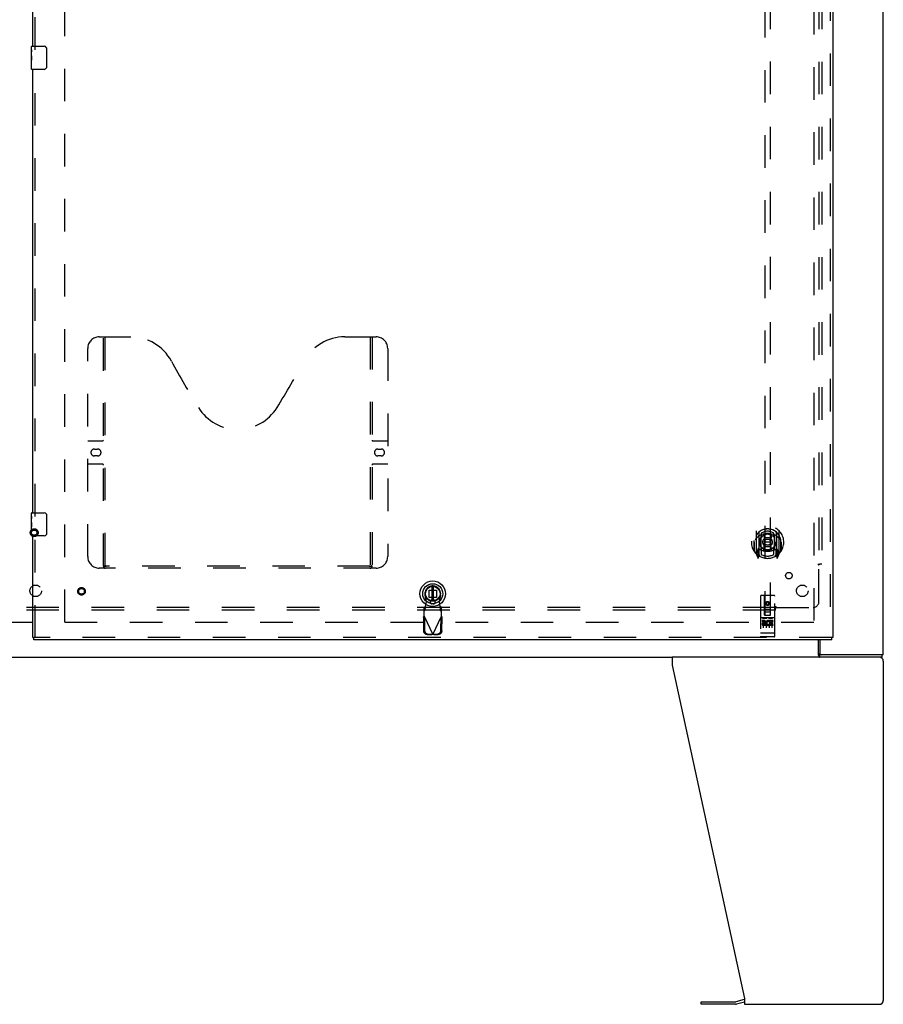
# Model space of a CAD drawing. Header units: inches. Extents: x 0 to 256, y 0 to 166.
# Tile 5 of 30: x 79 to 117, y 39 to 81. Entities that reach past the tile are written whole.
import ezdxf

# ---------------------------------------------------------------- set-up
doc = ezdxf.new("R2010")
doc.units = ezdxf.units.IN
doc.header["$LTSCALE"] = 14.074305
doc.header["$MEASUREMENT"] = 0
doc.linetypes.add('HIDDEN', pattern=[0.2, 0.1, -0.1])
doc.layers.get('0').update_dxf_attribs({"linetype": 'CONTINUOUS'})
for name, color, linetype in [('DEFAULT_2', 8, 'HIDDEN'), ('MAIN_OR_RIGHT_DOOR_ASSEMBLY', 7, 'CONTINUOUS'), ('SUBPANEL', 7, 'CONTINUOUS')]:
    doc.layers.add(name, color=color, linetype=linetype)

msp = doc.modelspace()

# ---------------------------------------------------------------- linework, layer by layer
at = {"color": 3, "linetype": 'Continuous'}
for p, q in [((116.538, 53.682), (116.538, 125.474)), ((78.476, 55.093), (79.788, 55.093)), ((113.789, 54.328), (113.789, 53.745)), ((116.538, 53.682), (113.781, 53.682)), ((113.766, 53.578), (107.415, 53.578)), ((107.415, 53.578), (107.415, 53.238)), ((107.415, 53.238), (110.538, 38.827)), ((116.538, 53.412), (116.538, 38.745)), ((110.521, 38.781), (110.172, 38.687)), ((110.538, 38.827), (110.538, 38.578)), ((108.67, 38.685), (110.156, 38.685)), ((110.538, 38.578), (116.372, 38.578))]:
    msp.add_line(p, q, dxfattribs=at)
at = {"color": 7, "linetype": 'Continuous'}
for p, q in [((79.788, 55.078), (78.476, 55.078)), ((113.736, 53.675), (113.736, 54.328)), ((113.781, 53.682), (113.781, 53.578)), ((116.486, 53.578), (116.486, 53.682)), ((52.662, 53.578), (107.415, 53.578)), ((116.486, 53.578), (113.766, 53.578)), ((108.67, 38.581), (108.67, 38.685)), ((110.156, 38.581), (108.67, 38.581)), ((110.538, 38.678), (110.199, 38.587))]:
    msp.add_line(p, q, dxfattribs=at)
at = {"color": 3, "linetype": 'Continuous'}
msp.add_lwpolyline([(113.736, 53.738), (113.738, 53.738), (113.74, 53.737), (113.743, 53.736), (113.745, 53.735), (113.747, 53.733), (113.749, 53.731), (113.751, 53.729), (113.753, 53.727), (113.755, 53.724), (113.756, 53.722), (113.758, 53.719), (113.759, 53.716), (113.761, 53.713), (113.762, 53.71), (113.763, 53.706), (113.765, 53.703), (113.766, 53.7), (113.767, 53.697), (113.768, 53.695), (113.769, 53.692), (113.771, 53.69), (113.772, 53.688), (113.774, 53.686), (113.775, 53.685), (113.777, 53.684), (113.778, 53.683), (113.78, 53.683), (113.781, 53.682)], dxfattribs=at)
at = {"color": 7, "linetype": 'Continuous'}
for points in [[(113.736, 53.675), (113.737, 53.673), (113.739, 53.67), (113.74, 53.666), (113.742, 53.662), (113.743, 53.657), (113.745, 53.652), (113.746, 53.646), (113.747, 53.641)], [(113.747, 53.641), (113.75, 53.63), (113.751, 53.625), (113.752, 53.619), (113.754, 53.614), (113.755, 53.608), (113.757, 53.604), (113.758, 53.599), (113.76, 53.595), (113.762, 53.592), (113.764, 53.588), (113.766, 53.586), (113.769, 53.583), (113.771, 53.581), (113.774, 53.58), (113.776, 53.579), (113.779, 53.579), (113.781, 53.578)]]:
    msp.add_lwpolyline(points, dxfattribs=at)
at = {"color": 3, "linetype": 'Continuous'}
for centre, radius, start, end in [((113.851, 53.745), 0.0625, 180, 270), ((116.372, 53.412), 0.167, 0, 90), ((110.564, 38.62), 0.167, 98.961, 105), ((116.372, 38.745), 0.167, 270, 360), ((110.156, 38.748), 0.0625, 270, 285)]:
    msp.add_arc(centre, radius, start, end, dxfattribs=at)
at = {"color": 7, "linetype": 'Continuous'}
msp.add_arc((110.156, 38.748), 0.167, 270, 285, dxfattribs=at)
at = {"layer": 'DEFAULT_2', "color": 8, "linetype": 'HIDDEN'}
for p, q in [((81.163, 124.063), (81.163, 55.093)), ((113.538, 124.13), (113.538, 55.026)), ((113.538, 55.078), (81.059, 55.078))]:
    msp.add_line(p, q, dxfattribs=at)
for radius in [0.169, 0.124, 0.114]:
    msp.add_circle((79.847, 58.968), radius, dxfattribs=at)
at = {"layer": 'MAIN_OR_RIGHT_DOOR_ASSEMBLY', "color": 8, "linetype": 'HIDDEN'}
for p, q in [((114.247, 124.724), (114.247, 54.432)), ((79.892, 79.84), (79.892, 99.317)), ((111.413, 87.408), (111.413, 55.406)), ((111.663, 55.406), (111.663, 87.408)), ((79.892, 59.673), (79.892, 79.15)), ((82.662, 67.432), (84.017, 67.432)), ((82.837, 57.522), (82.837, 67.432)), ((82.917, 57.552), (82.917, 67.432)), ((93.267, 67.432), (94.622, 67.432)), ((94.367, 67.432), (94.367, 57.552)), ((94.447, 67.432), (94.447, 57.522)), ((82.162, 57.932), (82.162, 66.932)), ((95.122, 66.932), (95.122, 57.932)), ((82.162, 62.932), (82.797, 62.932)), ((82.449, 62.582), (82.586, 62.582)), ((94.487, 62.932), (95.122, 62.932)), ((94.699, 62.582), (94.836, 62.582)), ((82.586, 62.282), (82.449, 62.282)), ((94.836, 62.282), (94.699, 62.282)), ((82.797, 61.932), (82.162, 61.932)), ((95.122, 61.932), (94.487, 61.932)), ((79.892, 54.432), (79.892, 58.983)), ((111.038, 59.034), (111.038, 58.066)), ((111.156, 58.98), (111.156, 57.964)), ((111.163, 58.98), (111.163, 57.977)), ((111.256, 58.232), (111.256, 58.863)), ((111.263, 58.94), (111.263, 58.838)), ((111.376, 58.889), (111.406, 58.55)), ((111.701, 58.889), (111.671, 58.55)), ((111.813, 58.838), (111.813, 58.94)), ((111.821, 58.863), (111.821, 58.232)), ((111.913, 58.98), (111.913, 57.977)), ((111.921, 58.98), (111.921, 57.964)), ((112.038, 58.066), (112.038, 59.034)), ((110.956, 58.55), (110.971, 58.55)), ((110.956, 58.55), (110.956, 58.162)), ((110.963, 58.622), (110.964, 58.624)), ((110.963, 58.164), (110.963, 58.622)), ((111.375, 58.206), (111.406, 58.55)), ((111.671, 58.55), (111.406, 58.55)), ((111.701, 58.206), (111.671, 58.55)), ((112.121, 58.55), (112.106, 58.55)), ((112.113, 58.622), (112.113, 58.624)), ((112.113, 58.164), (112.113, 58.622)), ((112.121, 58.55), (112.121, 58.162)), ((111.043, 58.056), (111.113, 57.88)), ((111.156, 58.221), (111.096, 58.221)), ((111.096, 58.221), (111.096, 58.071)), ((111.096, 58.071), (111.156, 58.071)), ((111.134, 58.149), (111.104, 58.104)), ((111.108, 58.096), (111.163, 58.096)), ((111.134, 57.985), (111.139, 57.982)), ((111.142, 57.883), (111.156, 57.964)), ((111.233, 57.927), (111.163, 58.036)), ((111.166, 58.209), (111.166, 58.002)), ((111.256, 58.222), (111.183, 58.222)), ((111.252, 58.229), (111.186, 58.229)), ((111.263, 58.276), (111.263, 58.024)), ((111.813, 58.024), (111.813, 58.276)), ((111.893, 58.222), (111.821, 58.222)), ((111.891, 58.229), (111.825, 58.229)), ((111.913, 58.036), (111.843, 57.927)), ((111.911, 58.002), (111.911, 58.209)), ((111.913, 58.096), (111.968, 58.096)), ((111.981, 58.221), (111.921, 58.221)), ((111.921, 58.071), (111.981, 58.071)), ((111.921, 57.964), (111.935, 57.883)), ((111.942, 57.985), (111.942, 57.985)), ((111.942, 57.985), (111.942, 57.985)), ((111.942, 57.985), (111.942, 57.985)), ((111.973, 58.104), (111.943, 58.149)), ((111.964, 57.88), (112.034, 58.056)), ((111.981, 58.071), (111.981, 58.221)), ((94.364, 57.512), (82.921, 57.512)), ((94.622, 57.432), (82.662, 57.432)), ((96.793, 55.975), (96.74, 56.269)), ((96.91, 56.488), (97.228, 56.488)), ((96.91, 56.17), (96.91, 56.488)), ((97.228, 56.488), (97.228, 56.17)), ((97.398, 56.269), (97.345, 55.975)), ((111.226, 56.216), (111.226, 54.491)), ((111.821, 56.246), (111.256, 56.246)), ((111.412, 55.406), (111.408, 56.216)), ((111.665, 55.406), (111.668, 56.216)), ((111.851, 54.491), (111.851, 56.216)), ((96.741, 55.774), (96.695, 55.732)), ((96.741, 55.619), (96.741, 55.774)), ((96.756, 55.778), (96.793, 55.975)), ((97.228, 56.17), (96.91, 56.17)), ((97.093, 56.061), (97.045, 56.061)), ((97.093, 55.888), (97.045, 55.888)), ((97.345, 55.975), (97.382, 55.778)), ((97.443, 55.732), (97.397, 55.774)), ((97.397, 55.774), (97.397, 55.619)), ((111.538, 55.978), (111.476, 55.942)), ((111.476, 55.942), (111.486, 55.937)), ((111.476, 55.942), (111.476, 55.87)), ((111.476, 55.87), (111.486, 55.876)), ((111.476, 55.87), (111.538, 55.834)), ((111.538, 55.967), (111.486, 55.937)), ((111.486, 55.937), (111.486, 55.876)), ((111.486, 55.876), (111.538, 55.846)), ((111.601, 55.942), (111.538, 55.978)), ((111.538, 55.978), (111.538, 55.967)), ((111.591, 55.937), (111.538, 55.967)), ((111.538, 55.846), (111.591, 55.876)), ((111.538, 55.834), (111.601, 55.87)), ((111.538, 55.834), (111.538, 55.846)), ((111.601, 55.942), (111.591, 55.937)), ((111.591, 55.876), (111.591, 55.937)), ((111.601, 55.87), (111.591, 55.876)), ((111.601, 55.87), (111.601, 55.942)), ((96.695, 55.359), (96.695, 55.732)), ((96.695, 55.577), (96.741, 55.619)), ((96.695, 55.359), (97.069, 54.571)), ((97.069, 54.571), (97.443, 55.359)), ((97.397, 55.619), (97.443, 55.577)), ((97.443, 55.359), (97.443, 55.732)), ((111.411, 55.656), (111.666, 55.656)), ((111.412, 55.406), (111.413, 55.406)), ((111.413, 55.406), (111.663, 55.406)), ((111.623, 55.531), (111.453, 55.531)), ((111.663, 55.406), (111.665, 55.406)), ((96.667, 55.31), (96.708, 55.33)), ((96.667, 55.31), (96.677, 54.72)), ((96.708, 55.33), (96.719, 54.74)), ((97.42, 54.74), (97.43, 55.33)), ((97.43, 55.33), (97.471, 55.31)), ((97.461, 54.72), (97.471, 55.31)), ((111.821, 55.289), (111.256, 55.289)), ((111.394, 55.167), (111.301, 55.167)), ((111.301, 55.167), (111.301, 55.124)), ((111.394, 55.124), (111.301, 55.124)), ((111.327, 55.273), (111.499, 55.273)), ((111.351, 55.158), (111.351, 54.852)), ((111.398, 55.081), (111.352, 55.081)), ((111.394, 55.04), (111.365, 55.04)), ((111.458, 54.996), (111.365, 54.996)), ((111.458, 54.954), (111.365, 54.954)), ((111.458, 54.996), (111.458, 54.954)), ((111.476, 55.158), (111.476, 54.852)), ((111.577, 55.273), (111.749, 55.273)), ((111.59, 55.002), (111.607, 54.963)), ((111.601, 55.158), (111.601, 54.852)), ((111.614, 55.131), (111.601, 55.113)), ((111.611, 55.156), (111.614, 55.155)), ((111.77, 55.167), (111.614, 55.167)), ((111.614, 55.167), (111.614, 55.155)), ((111.614, 55.131), (111.614, 54.954)), ((111.77, 54.954), (111.614, 54.954)), ((111.77, 55.124), (111.657, 55.124)), ((111.657, 55.124), (111.657, 55.081)), ((111.749, 55.081), (111.657, 55.081)), ((111.749, 55.039), (111.657, 55.039)), ((111.657, 55.039), (111.657, 54.996)), ((111.77, 54.996), (111.657, 54.996)), ((111.726, 55.158), (111.726, 54.852)), ((111.749, 55.081), (111.749, 55.039)), ((111.77, 55.167), (111.77, 55.124)), ((111.77, 54.996), (111.77, 54.954)), ((96.831, 54.561), (97.024, 54.558)), ((96.873, 54.581), (97.066, 54.578)), ((97.066, 54.578), (97.024, 54.558)), ((97.069, 54.571), (97.046, 54.564)), ((97.084, 54.567), (97.069, 54.571)), ((97.072, 54.578), (97.265, 54.581)), ((97.114, 54.558), (97.072, 54.578)), ((97.099, 54.562), (97.084, 54.567)), ((97.114, 54.558), (97.099, 54.562)), ((97.114, 54.558), (97.307, 54.561)), ((111.243, 54.62), (111.242, 54.62)), ((111.244, 54.62), (111.243, 54.62)), ((111.245, 54.619), (111.244, 54.62)), ((111.246, 54.619), (111.245, 54.619)), ((111.247, 54.619), (111.246, 54.619)), ((111.246, 54.619), (111.246, 54.619)), ((111.249, 54.619), (111.248, 54.619)), ((111.25, 54.619), (111.249, 54.619)), ((111.251, 54.619), (111.25, 54.619)), ((111.252, 54.619), (111.251, 54.619)), ((111.253, 54.619), (111.252, 54.619)), ((111.252, 54.619), (111.252, 54.619)), ((111.254, 54.619), (111.253, 54.619)), ((111.255, 54.619), (111.254, 54.619)), ((111.256, 54.619), (111.255, 54.619)), ((111.821, 54.619), (111.256, 54.619)), ((111.821, 54.619), (111.822, 54.619)), ((111.822, 54.619), (111.823, 54.619)), ((111.823, 54.619), (111.824, 54.619)), ((111.824, 54.619), (111.825, 54.619)), ((111.825, 54.619), (111.826, 54.619)), ((111.825, 54.619), (111.825, 54.619)), ((111.826, 54.619), (111.827, 54.619)), ((111.827, 54.619), (111.828, 54.619)), ((111.828, 54.619), (111.829, 54.619)), ((111.829, 54.619), (111.83, 54.619)), ((111.83, 54.619), (111.831, 54.619)), ((111.83, 54.619), (111.83, 54.619)), ((111.831, 54.619), (111.832, 54.619)), ((111.832, 54.619), (111.833, 54.62)), ((111.833, 54.62), (111.834, 54.62)), ((111.833, 54.62), (111.833, 54.62)), ((111.834, 54.62), (111.835, 54.62)), ((114.309, 54.432), (79.83, 54.432)), ((111.821, 54.461), (111.256, 54.461))]:
    msp.add_line(p, q, dxfattribs=at)
at = {"layer": 'MAIN_OR_RIGHT_DOOR_ASSEMBLY', "color": 3, "linetype": 'Continuous'}
for p, q in [((114.351, 124.724), (114.351, 54.432)), ((79.788, 79.995), (79.788, 99.162)), ((79.788, 59.828), (79.788, 78.995)), ((79.788, 54.432), (79.788, 58.828)), ((114.309, 54.328), (79.83, 54.328))]:
    msp.add_line(p, q, dxfattribs=at)
at = {"layer": 'MAIN_OR_RIGHT_DOOR_ASSEMBLY', "color": 7, "linetype": 'Continuous'}
for p, q in [((79.728, 79.834), (79.728, 79.98)), ((79.728, 79.577), (79.728, 79.834)), ((79.734, 79.778), (79.728, 79.778)), ((79.728, 79.61), (79.735, 79.61)), ((79.735, 79.61), (79.735, 79.747)), ((79.743, 79.995), (80.283, 79.995)), ((80.383, 79.895), (80.383, 79.095)), ((79.728, 79.01), (79.728, 79.574)), ((79.73, 79.547), (79.728, 79.547)), ((79.728, 79.416), (79.734, 79.416)), ((79.728, 79.38), (79.735, 79.38)), ((79.728, 79.317), (79.735, 79.317)), ((79.735, 79.149), (79.735, 79.38)), ((79.728, 79.149), (79.735, 79.149)), ((80.283, 78.995), (79.743, 78.995)), ((79.728, 59.668), (79.728, 59.813)), ((79.728, 59.41), (79.728, 59.667)), ((79.734, 59.611), (79.728, 59.611)), ((79.743, 59.828), (80.283, 59.828)), ((80.383, 59.728), (80.383, 58.928)), ((79.728, 59.444), (79.735, 59.444)), ((79.728, 58.843), (79.728, 59.407)), ((79.73, 59.381), (79.728, 59.381)), ((79.728, 59.249), (79.734, 59.249)), ((79.728, 59.213), (79.735, 59.213)), ((79.735, 59.444), (79.735, 59.58)), ((79.735, 58.983), (79.735, 59.213)), ((79.728, 59.15), (79.735, 59.15)), ((79.728, 58.983), (79.735, 58.983)), ((80.283, 58.828), (79.743, 58.828)), ((97.03, 56.641), (97.03, 56.017)), ((97.108, 56.017), (97.108, 56.641)), ((79.788, 54.432), (79.83, 54.432)), ((79.83, 54.328), (79.83, 54.432)), ((114.351, 54.432), (114.309, 54.432)), ((114.309, 54.328), (114.309, 54.432))]:
    msp.add_line(p, q, dxfattribs=at)
for points in [[(79.728, 79.834), (79.728, 79.831), (79.729, 79.826), (79.729, 79.821), (79.731, 79.807)], [(79.731, 79.807), (79.732, 79.8), (79.733, 79.792), (79.734, 79.783)], [(79.734, 79.783), (79.734, 79.774), (79.735, 79.765), (79.735, 79.756), (79.735, 79.747)], [(80.377, 79.931), (80.379, 79.926), (80.38, 79.92), (80.382, 79.914), (80.382, 79.908), (80.383, 79.901), (80.383, 79.895)], [(79.728, 79.577), (79.729, 79.568), (79.729, 79.559), (79.73, 79.549)], [(79.73, 79.549), (79.733, 79.516), (79.733, 79.504), (79.734, 79.491), (79.735, 79.479), (79.735, 79.466), (79.735, 79.453), (79.735, 79.44), (79.735, 79.427), (79.734, 79.415), (79.733, 79.403), (79.733, 79.391)], [(80.383, 79.095), (80.383, 79.089), (80.382, 79.083), (80.382, 79.076), (80.38, 79.07), (80.379, 79.065), (80.377, 79.059)], [(79.728, 59.668), (79.728, 59.664), (79.729, 59.659), (79.729, 59.654), (79.731, 59.641)], [(79.731, 59.641), (79.732, 59.633), (79.733, 59.625), (79.734, 59.617)], [(79.734, 59.617), (79.734, 59.608), (79.735, 59.599), (79.735, 59.589), (79.735, 59.58)], [(80.377, 59.765), (80.379, 59.759), (80.38, 59.753), (80.382, 59.747), (80.382, 59.741), (80.383, 59.735), (80.383, 59.728)], [(79.728, 59.41), (79.729, 59.402), (79.729, 59.393), (79.73, 59.383)], [(79.73, 59.383), (79.733, 59.349), (79.733, 59.337), (79.734, 59.325), (79.735, 59.312), (79.735, 59.299), (79.735, 59.286), (79.735, 59.274), (79.735, 59.261), (79.734, 59.248), (79.733, 59.236), (79.733, 59.224)], [(80.383, 58.928), (80.383, 58.922), (80.382, 58.916), (80.382, 58.91), (80.38, 58.904), (80.379, 58.898), (80.377, 58.892)]]:
    msp.add_lwpolyline(points, dxfattribs=at)
at = {"layer": 'MAIN_OR_RIGHT_DOOR_ASSEMBLY', "color": 8, "linetype": 'HIDDEN'}
for points in [[(111.084, 58.765), (111.083, 58.764), (111.081, 58.762), (111.079, 58.761), (111.078, 58.759), (111.076, 58.758), (111.075, 58.756), (111.073, 58.755), (111.071, 58.753), (111.069, 58.751), (111.068, 58.749), (111.066, 58.747), (111.064, 58.745), (111.062, 58.743), (111.06, 58.741), (111.058, 58.739), (111.056, 58.736), (111.054, 58.734), (111.052, 58.731), (111.05, 58.729), (111.048, 58.726), (111.045, 58.723), (111.043, 58.72), (111.041, 58.717), (111.039, 58.714), (111.036, 58.711), (111.034, 58.707), (111.031, 58.703), (111.029, 58.7), (111.026, 58.696), (111.023, 58.692), (111.021, 58.688), (111.018, 58.683), (111.015, 58.678), (111.012, 58.674), (111.009, 58.669), (111.006, 58.663)], [(111.35, 58.907), (111.356, 58.908), (111.361, 58.91), (111.367, 58.911), (111.372, 58.912), (111.377, 58.914), (111.383, 58.915), (111.388, 58.916), (111.394, 58.917), (111.399, 58.918), (111.405, 58.92), (111.41, 58.921), (111.416, 58.922), (111.421, 58.923), (111.427, 58.923), (111.432, 58.924), (111.438, 58.925), (111.443, 58.926), (111.449, 58.927), (111.455, 58.927), (111.46, 58.928), (111.466, 58.929), (111.471, 58.929), (111.477, 58.93), (111.482, 58.93), (111.488, 58.931), (111.494, 58.931), (111.499, 58.931), (111.505, 58.932), (111.51, 58.932), (111.516, 58.932), (111.522, 58.932), (111.527, 58.932), (111.533, 58.932), (111.538, 58.932), (111.544, 58.932), (111.55, 58.932), (111.555, 58.932), (111.561, 58.932), (111.566, 58.932), (111.572, 58.932), (111.577, 58.931), (111.583, 58.931), (111.589, 58.931), (111.594, 58.93), (111.6, 58.93), (111.605, 58.929), (111.611, 58.929), (111.617, 58.928), (111.622, 58.927), (111.628, 58.927), (111.633, 58.926), (111.639, 58.925), (111.644, 58.924), (111.65, 58.923), (111.655, 58.923), (111.661, 58.922), (111.666, 58.921), (111.672, 58.92), (111.677, 58.918), (111.683, 58.917), (111.688, 58.916), (111.694, 58.915), (111.699, 58.914), (111.705, 58.912), (111.71, 58.911), (111.715, 58.91), (111.721, 58.908), (111.726, 58.907)], [(112.071, 58.663), (112.068, 58.669), (112.065, 58.674), (112.062, 58.678), (112.059, 58.683), (112.056, 58.687), (112.053, 58.692), (112.051, 58.696), (112.048, 58.7), (112.045, 58.703), (112.043, 58.707), (112.041, 58.71), (112.038, 58.714), (112.036, 58.717), (112.034, 58.72), (112.031, 58.723), (112.029, 58.726), (112.027, 58.729), (112.025, 58.731), (112.023, 58.734), (112.021, 58.736), (112.019, 58.739), (112.017, 58.741), (112.015, 58.743), (112.013, 58.745), (112.011, 58.747), (112.009, 58.749), (112.007, 58.751), (112.006, 58.753), (112.004, 58.755), (112.002, 58.756), (112, 58.758), (111.999, 58.759), (111.997, 58.761), (111.996, 58.762), (111.994, 58.764), (111.993, 58.765)], [(82.827, 57.552), (82.843, 57.542), (82.859, 57.532), (82.875, 57.524), (82.891, 57.518), (82.906, 57.514), (82.921, 57.512)], [(94.364, 57.512), (94.379, 57.514), (94.394, 57.518), (94.409, 57.524), (94.425, 57.532), (94.441, 57.542), (94.457, 57.552)], [(96.741, 55.619), (96.742, 55.622), (96.743, 55.628), (96.744, 55.634), (96.745, 55.642), (96.746, 55.652), (96.747, 55.662), (96.748, 55.674), (96.749, 55.687), (96.75, 55.701), (96.751, 55.715), (96.752, 55.73), (96.754, 55.746), (96.756, 55.778)], [(96.756, 55.778), (96.753, 55.777), (96.751, 55.776), (96.748, 55.775), (96.746, 55.775), (96.743, 55.774), (96.741, 55.774)], [(97.397, 55.774), (97.395, 55.774), (97.392, 55.775), (97.39, 55.775), (97.387, 55.776), (97.385, 55.777), (97.382, 55.778)], [(97.382, 55.778), (97.384, 55.762), (97.386, 55.73)], [(96.667, 55.31), (96.671, 55.318), (96.676, 55.326), (96.681, 55.334)], [(96.681, 55.334), (96.69, 55.35), (96.695, 55.359)], [(97.386, 55.73), (97.387, 55.715), (97.388, 55.701), (97.389, 55.687), (97.39, 55.674), (97.391, 55.662), (97.392, 55.652), (97.393, 55.642), (97.394, 55.634), (97.395, 55.628), (97.396, 55.622), (97.397, 55.619)], [(97.443, 55.359), (97.453, 55.342), (97.457, 55.334), (97.462, 55.326), (97.467, 55.318), (97.471, 55.31)], [(111.321, 55.272), (111.321, 55.272), (111.321, 55.272), (111.321, 55.272), (111.321, 55.272), (111.321, 55.272), (111.321, 55.272), (111.321, 55.272), (111.322, 55.272), (111.322, 55.272), (111.322, 55.272), (111.322, 55.272), (111.322, 55.272), (111.322, 55.272), (111.322, 55.272), (111.322, 55.272), (111.322, 55.272), (111.323, 55.272), (111.323, 55.272), (111.323, 55.272), (111.323, 55.272), (111.323, 55.273), (111.323, 55.273), (111.323, 55.273), (111.324, 55.273), (111.324, 55.273), (111.324, 55.273), (111.324, 55.273), (111.324, 55.273), (111.324, 55.273), (111.324, 55.273), (111.325, 55.273), (111.325, 55.273), (111.325, 55.273), (111.325, 55.273), (111.325, 55.273), (111.325, 55.273), (111.326, 55.273), (111.326, 55.273), (111.326, 55.273), (111.326, 55.273), (111.326, 55.273), (111.327, 55.273), (111.327, 55.273), (111.327, 55.273), (111.327, 55.273)], [(111.499, 55.273), (111.499, 55.273), (111.5, 55.273), (111.5, 55.273), (111.5, 55.273), (111.5, 55.273), (111.5, 55.273), (111.501, 55.273), (111.501, 55.273), (111.501, 55.273), (111.501, 55.273), (111.501, 55.273), (111.502, 55.273), (111.502, 55.273), (111.502, 55.273), (111.502, 55.273), (111.502, 55.273), (111.502, 55.273), (111.503, 55.273), (111.503, 55.273), (111.503, 55.273), (111.503, 55.273), (111.503, 55.273), (111.503, 55.273), (111.503, 55.273), (111.504, 55.273), (111.504, 55.272), (111.504, 55.272), (111.504, 55.272), (111.504, 55.272), (111.504, 55.272), (111.504, 55.272), (111.504, 55.272), (111.505, 55.272), (111.505, 55.272), (111.505, 55.272), (111.505, 55.272), (111.505, 55.272), (111.505, 55.272), (111.505, 55.272), (111.505, 55.272), (111.505, 55.272), (111.505, 55.272), (111.506, 55.272), (111.506, 55.272), (111.506, 55.272), (111.506, 55.272)], [(111.571, 55.272), (111.571, 55.272), (111.571, 55.272), (111.571, 55.272), (111.571, 55.272), (111.571, 55.272), (111.571, 55.272), (111.571, 55.272), (111.572, 55.272), (111.572, 55.272), (111.572, 55.272), (111.572, 55.272), (111.572, 55.272), (111.572, 55.272), (111.572, 55.272), (111.572, 55.272), (111.572, 55.272), (111.573, 55.272), (111.573, 55.272), (111.573, 55.272), (111.573, 55.272), (111.573, 55.273), (111.573, 55.273), (111.573, 55.273), (111.574, 55.273), (111.574, 55.273), (111.574, 55.273), (111.574, 55.273), (111.574, 55.273), (111.574, 55.273), (111.574, 55.273), (111.575, 55.273), (111.575, 55.273), (111.575, 55.273), (111.575, 55.273), (111.575, 55.273), (111.575, 55.273), (111.576, 55.273), (111.576, 55.273), (111.576, 55.273), (111.576, 55.273), (111.576, 55.273), (111.577, 55.273), (111.577, 55.273), (111.577, 55.273), (111.577, 55.273)], [(111.749, 55.273), (111.749, 55.273), (111.75, 55.273), (111.75, 55.273), (111.75, 55.273), (111.75, 55.273), (111.75, 55.273), (111.751, 55.273), (111.751, 55.273), (111.751, 55.273), (111.751, 55.273), (111.751, 55.273), (111.752, 55.273), (111.752, 55.273), (111.752, 55.273), (111.752, 55.273), (111.752, 55.273), (111.752, 55.273), (111.753, 55.273), (111.753, 55.273), (111.753, 55.273), (111.753, 55.273), (111.753, 55.273), (111.753, 55.273), (111.753, 55.273), (111.754, 55.273), (111.754, 55.272), (111.754, 55.272), (111.754, 55.272), (111.754, 55.272), (111.754, 55.272), (111.754, 55.272), (111.754, 55.272), (111.755, 55.272), (111.755, 55.272), (111.755, 55.272), (111.755, 55.272), (111.755, 55.272), (111.755, 55.272), (111.755, 55.272), (111.755, 55.272), (111.755, 55.272), (111.755, 55.272), (111.756, 55.272), (111.756, 55.272), (111.756, 55.272), (111.756, 55.272)], [(96.831, 54.561), (96.816, 54.562), (96.802, 54.565), (96.787, 54.569), (96.773, 54.574), (96.76, 54.581), (96.747, 54.589), (96.735, 54.598), (96.723, 54.609), (96.713, 54.62), (96.704, 54.633), (96.696, 54.646), (96.69, 54.66), (96.684, 54.674), (96.68, 54.689), (96.678, 54.705), (96.677, 54.72)], [(96.719, 54.74), (96.72, 54.724), (96.722, 54.709), (96.726, 54.694), (96.731, 54.68), (96.738, 54.666), (96.746, 54.652), (96.755, 54.64), (96.765, 54.629), (96.776, 54.618), (96.788, 54.609), (96.801, 54.601), (96.815, 54.594), (96.829, 54.588), (96.843, 54.584), (96.858, 54.582), (96.873, 54.581)], [(97.046, 54.564), (97.032, 54.56), (97.024, 54.558)], [(97.265, 54.581), (97.28, 54.582), (97.295, 54.584), (97.309, 54.588), (97.323, 54.594), (97.337, 54.601), (97.35, 54.609), (97.362, 54.618), (97.373, 54.629), (97.383, 54.64), (97.392, 54.652), (97.4, 54.666), (97.407, 54.68), (97.412, 54.694), (97.416, 54.709), (97.419, 54.724), (97.42, 54.74)], [(97.461, 54.72), (97.46, 54.705), (97.458, 54.689), (97.454, 54.674), (97.449, 54.66), (97.442, 54.646), (97.434, 54.633), (97.425, 54.62), (97.415, 54.609), (97.404, 54.598), (97.391, 54.589), (97.379, 54.581), (97.365, 54.574), (97.351, 54.569), (97.336, 54.565), (97.322, 54.562), (97.307, 54.561)], [(111.242, 54.62), (111.242, 54.62), (111.241, 54.62), (111.241, 54.62), (111.241, 54.62), (111.24, 54.62), (111.24, 54.62), (111.24, 54.62), (111.239, 54.62), (111.239, 54.62), (111.238, 54.62), (111.238, 54.62), (111.238, 54.62), (111.237, 54.62), (111.237, 54.621), (111.237, 54.621), (111.236, 54.621), (111.236, 54.621), (111.236, 54.621), (111.236, 54.621), (111.235, 54.621), (111.235, 54.621), (111.235, 54.621), (111.234, 54.621), (111.234, 54.621), (111.234, 54.621), (111.233, 54.621), (111.233, 54.621), (111.233, 54.622), (111.233, 54.622), (111.232, 54.622), (111.232, 54.622), (111.232, 54.622), (111.232, 54.622), (111.231, 54.622), (111.231, 54.622), (111.231, 54.622), (111.231, 54.622), (111.23, 54.622), (111.23, 54.622), (111.23, 54.623), (111.23, 54.623), (111.23, 54.623), (111.229, 54.623), (111.229, 54.623), (111.229, 54.623), (111.229, 54.623), (111.229, 54.623), (111.228, 54.623), (111.228, 54.623), (111.228, 54.624), (111.228, 54.624), (111.228, 54.624), (111.228, 54.624), (111.228, 54.624), (111.227, 54.624), (111.227, 54.624), (111.227, 54.624), (111.227, 54.624), (111.227, 54.624), (111.227, 54.624), (111.227, 54.625), (111.227, 54.625), (111.226, 54.625), (111.226, 54.625), (111.226, 54.625), (111.226, 54.625), (111.226, 54.625), (111.226, 54.625), (111.226, 54.625), (111.226, 54.626), (111.226, 54.626), (111.226, 54.626), (111.226, 54.626), (111.226, 54.626), (111.226, 54.626), (111.226, 54.626), (111.226, 54.626), (111.226, 54.626)], [(111.248, 54.619), (111.248, 54.619), (111.247, 54.619)], [(111.835, 54.62), (111.835, 54.62), (111.836, 54.62), (111.836, 54.62), (111.836, 54.62), (111.837, 54.62), (111.837, 54.62), (111.838, 54.62), (111.838, 54.62), (111.838, 54.62), (111.839, 54.62), (111.839, 54.62), (111.839, 54.62), (111.84, 54.621), (111.84, 54.621), (111.84, 54.621), (111.841, 54.621), (111.841, 54.621), (111.841, 54.621), (111.841, 54.621), (111.842, 54.621), (111.842, 54.621), (111.842, 54.621), (111.843, 54.621), (111.843, 54.621), (111.843, 54.621), (111.843, 54.621), (111.844, 54.622), (111.844, 54.622), (111.844, 54.622), (111.845, 54.622), (111.845, 54.622), (111.845, 54.622), (111.845, 54.622), (111.846, 54.622), (111.846, 54.622), (111.846, 54.622), (111.846, 54.622), (111.846, 54.622), (111.847, 54.623), (111.847, 54.623), (111.847, 54.623), (111.847, 54.623), (111.847, 54.623), (111.848, 54.623), (111.848, 54.623), (111.848, 54.623), (111.848, 54.623), (111.848, 54.623), (111.849, 54.624), (111.849, 54.624), (111.849, 54.624), (111.849, 54.624), (111.849, 54.624), (111.849, 54.624), (111.849, 54.624), (111.85, 54.624), (111.85, 54.624), (111.85, 54.624), (111.85, 54.624), (111.85, 54.625), (111.85, 54.625), (111.85, 54.625), (111.85, 54.625), (111.85, 54.625), (111.85, 54.625), (111.85, 54.625), (111.851, 54.625), (111.851, 54.625), (111.851, 54.626), (111.851, 54.626), (111.851, 54.626), (111.851, 54.626), (111.851, 54.626), (111.851, 54.626), (111.851, 54.626), (111.851, 54.626), (111.851, 54.626)]]:
    msp.add_lwpolyline(points, dxfattribs=at)
for centre, radius in [((111.538, 58.557), 0.35), ((111.538, 58.557), 0.335), ((111.538, 58.557), 0.205), ((111.538, 58.557), 0.133), ((81.892, 56.432), 0.164), ((81.892, 56.432), 0.124), ((111.538, 55.906), 0.085), ((111.538, 55.906), 0.0845)]:
    msp.add_circle(centre, radius, dxfattribs=at)
at = {"layer": 'MAIN_OR_RIGHT_DOOR_ASSEMBLY', "color": 7, "linetype": 'Continuous'}
for radius in [0.551, 0.433, 0.329, 0.317, 0.315]:
    msp.add_circle((97.069, 56.329), radius, dxfattribs=at)
for centre, radius, start, end in [((79.743, 79.98), 0.015, 90, 180), ((80.283, 79.895), 0.1, 21.1999, 90), ((79.743, 79.01), 0.015, 180, 270), ((80.283, 79.095), 0.1, 270, 338.7946), ((79.743, 59.813), 0.015, 90, 180), ((80.283, 59.728), 0.1, 21.1999, 90), ((79.743, 58.843), 0.015, 180, 270), ((80.283, 58.928), 0.1, 270, 338.7946)]:
    msp.add_arc(centre, radius, start, end, dxfattribs=at)
at = {"layer": 'MAIN_OR_RIGHT_DOOR_ASSEMBLY', "color": 8, "linetype": 'HIDDEN'}
for centre, radius, start, end in [((82.662, 66.932), 0.5, 90, 180), ((84.017, 65.432), 2, 28.4813, 90), ((93.267, 65.432), 2, 90, 151.5187), ((94.622, 66.932), 0.5, 0, 90), ((120.325, 85.131), 39.307, 208.4813, 211.8705), ((56.959, 85.131), 39.307, 328.1295, 331.5187), ((88.642, 65.432), 2, 211.8705, 328.1295), ((82.449, 62.432), 0.15, 90, 270), ((82.586, 62.432), 0.15, 270, 90), ((82.797, 62.972), 0.04, 270, 360), ((94.487, 62.972), 0.04, 180, 270), ((94.699, 62.432), 0.15, 90, 270), ((94.836, 62.432), 0.15, 270, 90), ((82.797, 61.892), 0.04, 0, 90), ((94.487, 61.892), 0.04, 90, 180), ((111.538, 58.55), 0.7, 305.5126, 234.4874), ((111.538, 58.547), 0.583, 0.2464, 179.7536), ((111.538, 58.547), 0.58, 7.6622, 172.3378), ((111.053, 59.034), 0.015, 135.0748, 180), ((111.538, 58.232), 0.7, 49.529, 130.471), ((111.171, 58.98), 0.015, 130.3587, 180), ((111.183, 58.98), 0.02, 129.3378, 179.9984), ((111.271, 58.863), 0.015, 112.9863, 180), ((111.538, 58.547), 0.48, 55.0461, 124.9539), ((111.293, 58.838), 0.03, 180, 311.1261), ((111.538, 58.557), 0.343, 48.8739, 131.1261), ((111.356, 58.887), 0.02, 5.0796, 105.5752), ((111.721, 58.887), 0.02, 74.4248, 174.9204), ((111.783, 58.838), 0.03, 228.8739, 360), ((111.806, 58.863), 0.015, 0, 67.0137), ((111.893, 58.98), 0.02, 0, 50.6594), ((111.906, 58.98), 0.015, 0, 49.6413), ((112.023, 59.034), 0.015, 0, 44.9252), ((110.983, 58.622), 0.02, 172.3378, 180), ((112.093, 58.622), 0.02, 0, 7.6622), ((82.662, 57.932), 0.5, 180, 270), ((94.622, 57.932), 0.5, 270, 360), ((110.983, 58.164), 0.02, 180, 215.2961), ((111.538, 58.557), 0.7, 215.2961, 324.7039), ((111.053, 58.066), 0.015, 180, 224.9252), ((111.108, 58.101), 0.005, 147.3208, 270), ((111.538, 58.862), 0.7, 233.2319, 306.7681), ((111.143, 57.996), 0.02, 234.4874, 360), ((110.975, 58.251), 0.188, 327.3208, 360), ((111.146, 58.002), 0.02, 234.7457, 360), ((111.183, 58.202), 0.02, 90, 180), ((111.183, 57.977), 0.02, 180, 238.5295), ((111.186, 58.209), 0.02, 90, 180), ((111.252, 58.209), 0.02, 66.536, 90), ((111.271, 58.232), 0.015, 180, 247.0137), ((111.538, 58.869), 0.7, 246.536, 293.464), ((111.293, 58.276), 0.03, 48.8739, 180), ((111.538, 58.557), 0.6, 242.7204, 297.2796), ((111.538, 58.557), 0.343, 228.8739, 311.1261), ((111.355, 58.208), 0.02, 254.3869, 354.9204), ((111.721, 58.208), 0.02, 185.0796, 285.6131), ((111.783, 58.276), 0.03, 0, 131.1261), ((111.806, 58.232), 0.015, 292.9863, 360), ((111.825, 58.209), 0.02, 90, 113.464), ((111.891, 58.209), 0.02, 0, 90), ((111.893, 58.202), 0.02, 0, 90), ((111.893, 57.977), 0.02, 301.4688, 359.9992), ((111.931, 58.002), 0.02, 180, 305.2543), ((112.101, 58.251), 0.188, 180, 212.6792), ((111.933, 57.996), 0.02, 180, 305.5126), ((111.968, 58.101), 0.005, 270, 32.6792), ((112.023, 58.066), 0.015, 315.0748, 360), ((112.093, 58.164), 0.02, 324.7039, 360), ((82.927, 57.522), 0.09, 180, 270), ((82.957, 57.552), 0.04, 180, 270), ((94.327, 57.552), 0.04, 270, 360), ((94.357, 57.522), 0.09, 270, 360), ((111.127, 57.886), 0.015, 201.8041, 350), ((111.95, 57.886), 0.015, 190, 338.1959), ((97.069, 56.329), 0.335, 349.673, 190.327), ((111.256, 56.216), 0.03, 90, 180), ((111.378, 56.216), 0.03, 0, 90), ((111.698, 56.216), 0.03, 90, 180), ((111.821, 56.216), 0.03, 0, 90), ((97.045, 55.975), 0.0866, 90, 270), ((97.093, 55.975), 0.0866, 270, 90), ((111.453, 55.491), 0.04, 90, 180), ((111.453, 55.446), 0.04, 180, 270), ((111.623, 55.491), 0.04, 0, 90), ((111.623, 55.446), 0.04, 270, 360), ((111.256, 55.319), 0.03, 180, 270), ((111.365, 55.018), 0.0644, 102.2995, 270.0775), ((111.365, 55.018), 0.0219, 89.9011, 270), ((111.394, 55.103), 0.0635, 270, 90), ((111.394, 55.103), 0.0219, 280.307, 90), ((111.564, 55.06), 0.107, 64.2636, 293.4027), ((111.564, 55.06), 0.0639, 54.8895, 293.4026), ((111.821, 55.319), 0.03, 270, 360), ((111.256, 54.491), 0.03, 180, 270), ((111.821, 54.491), 0.03, 270, 360)]:
    msp.add_arc(centre, radius, start, end, dxfattribs=at)
at = {"layer": 'MAIN_OR_RIGHT_DOOR_ASSEMBLY', "color": 7, "linetype": 'Continuous'}
for centre in [(79.991, 79.411), (79.991, 59.244)]:
    msp.add_ellipse(centre, major_axis=(0.263, 0), ratio=0.432808, start_param=-3.141593, end_param=-2.961605, dxfattribs=at)
at = {"layer": 'SUBPANEL', "color": 8, "linetype": 'HIDDEN'}
for p, q in [((113.757, 121.547), (113.757, 57.61)), ((113.882, 121.547), (113.882, 57.61)), ((113.716, 57.61), (113.796, 57.61)), ((113.757, 55.985), (113.757, 57.574)), ((113.882, 57.61), (113.796, 57.61)), ((111.882, 55.696), (111.882, 55.776)), ((111.882, 55.735), (47.945, 55.735)), ((111.882, 55.61), (47.945, 55.61)), ((111.882, 55.61), (111.882, 55.696)), ((111.899, 55.716), (111.906, 55.723)), ((111.917, 55.735), (113.507, 55.735))]:
    msp.add_line(p, q, dxfattribs=at)
for points in [[(113.716, 57.61), (113.717, 57.608), (113.718, 57.606), (113.719, 57.604), (113.719, 57.603), (113.721, 57.601), (113.722, 57.6), (113.723, 57.598), (113.725, 57.597), (113.726, 57.595), (113.728, 57.594), (113.73, 57.593), (113.732, 57.591), (113.734, 57.59), (113.736, 57.589), (113.738, 57.587), (113.742, 57.585)], [(113.742, 57.585), (113.745, 57.583), (113.747, 57.582), (113.749, 57.58), (113.751, 57.579), (113.754, 57.577), (113.755, 57.576), (113.757, 57.574)], [(113.771, 57.587), (113.769, 57.585), (113.767, 57.583), (113.765, 57.581), (113.763, 57.579), (113.761, 57.578), (113.759, 57.576), (113.757, 57.574)], [(113.796, 57.61), (113.793, 57.608), (113.791, 57.606), (113.789, 57.604), (113.787, 57.603), (113.785, 57.601), (113.783, 57.599), (113.781, 57.598), (113.779, 57.596), (113.777, 57.594), (113.776, 57.593), (113.771, 57.587)], [(111.882, 55.776), (111.884, 55.775), (111.886, 55.774), (111.887, 55.773), (111.889, 55.772), (111.89, 55.771), (111.892, 55.77), (111.894, 55.769), (111.895, 55.767), (111.896, 55.766), (111.898, 55.764), (111.899, 55.762), (111.901, 55.76), (111.902, 55.758), (111.903, 55.756), (111.905, 55.754)], [(111.882, 55.696), (111.884, 55.699), (111.886, 55.701), (111.887, 55.703), (111.889, 55.705), (111.891, 55.707), (111.892, 55.709), (111.894, 55.711), (111.896, 55.713), (111.897, 55.714), (111.899, 55.716)], [(111.905, 55.754), (111.907, 55.749), (111.909, 55.747), (111.91, 55.745), (111.912, 55.742), (111.913, 55.74), (111.915, 55.738), (111.916, 55.736), (111.917, 55.735)], [(111.906, 55.723), (111.908, 55.725), (111.91, 55.727), (111.912, 55.729), (111.914, 55.731), (111.916, 55.733), (111.917, 55.735)]]:
    msp.add_lwpolyline(points, dxfattribs=at)
for centre, radius in [((112.458, 57.109), 0.141), ((79.913, 56.453), 0.25), ((113.038, 56.453), 0.25)]:
    msp.add_circle(centre, radius, dxfattribs=at)
msp.add_arc((113.507, 55.985), 0.25, 270, 360, dxfattribs=at)

doc.saveas('drawing.dxf')
